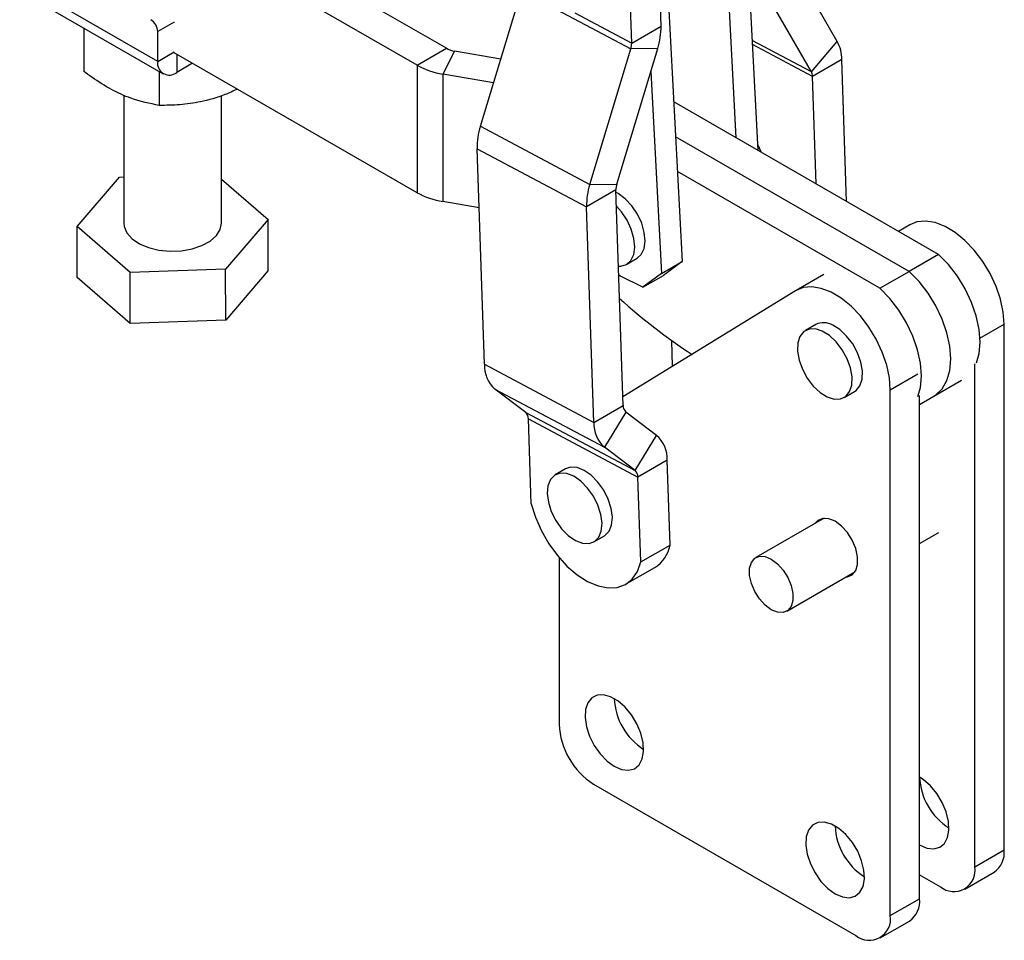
# Model space of a CAD drawing. Extents: x 37 to 414, y 8 to 317.
# Tile 16 of 18: x 340 to 414, y 157 to 227. Entities that reach past the tile are written whole.
import ezdxf

# ---------------------------------------------------------------- set-up
doc = ezdxf.new("R2010")
doc.units = 0
doc.header["$LTSCALE"] = 1.111111
doc.layers.get('0').update_dxf_attribs({"linetype": 'CONTINUOUS'})

msp = doc.modelspace()

# ---------------------------------------------------------------- linework, layer by layer
at = {"color": 7, "linetype": 'CONTINUOUS'}
for p, q in [((372.010675, 225.215954), (353.576983, 235.84487)), ((394.008673, 218.424632), (393.140193, 234.811538)), ((369.784598, 223.930867), (351.350906, 234.559783)), ((388.30574, 226.904577), (388.049311, 234.516643)), ((386.079663, 225.61949), (385.823234, 233.231556)), ((388.688039, 232.241364), (389.918913, 209.016629)), ((401.685844, 225.730361), (398.008002, 232.097719)), ((350.098768, 224.2142), (339.623114, 230.25449)), ((395.679145, 217.461433), (394.974609, 230.75498)), ((374.59054, 219.300756), (377.707253, 229.590526)), ((377.707253, 229.590526), (386.015769, 225.17475)), ((399.717171, 223.438281), (396.039328, 229.80564)), ((340.045989, 229.32132), (350.521643, 223.28103)), ((344.486516, 226.7609), (344.48821, 223.46277)), ((350.098768, 224.2142), (350.097603, 226.483041)), ((386.079663, 225.61949), (388.30574, 226.904577)), ((399.717171, 223.438281), (401.685844, 225.730361)), ((369.784598, 223.930867), (372.010675, 225.215954)), ((372.635702, 225.001324), (371.737808, 223.260151)), ((376.135573, 224.401653), (372.635702, 225.001324)), ((382.899057, 214.884979), (386.015769, 225.17475)), ((384.944102, 214.90997), (388.060815, 225.199742)), ((388.060815, 225.199742), (386.015769, 225.17475)), ((369.789569, 214.250478), (351.355878, 224.879394)), ((402.034095, 224.367959), (399.808018, 223.082872)), ((402.397249, 213.587757), (402.034095, 224.367959)), ((352.745776, 224.077975), (351.540026, 223.38191)), ((369.784598, 223.930867), (369.789569, 214.250478)), ((350.218009, 223.456106), (350.21933, 220.883781)), ((375.589902, 222.600129), (371.737808, 223.260151)), ((371.737808, 223.260151), (371.742779, 213.579761)), ((387.53399, 223.46044), (388.347565, 208.109509)), ((400.082928, 214.922201), (399.808018, 223.082872)), ((347.525943, 221.667851), (347.530942, 211.938767)), ((354.938346, 211.942571), (354.933376, 221.62125)), ((409.375556, 209.564046), (389.275668, 221.153695)), ((374.59054, 219.300756), (382.899057, 214.884979)), ((407.149479, 208.27896), (389.416094, 218.504077)), ((374.345615, 217.595919), (382.654132, 213.180144)), ((374.897178, 201.22279), (374.345615, 217.595919)), ((343.978623, 211.675097), (347.211725, 215.433213)), ((347.211725, 215.433213), (347.529141, 215.444831)), ((354.936627, 215.291723), (358.490665, 212.206241)), ((404.923402, 206.993873), (389.556519, 215.854459)), ((382.899057, 214.884979), (384.944102, 214.90997)), ((384.880209, 214.465231), (382.654132, 213.180144)), ((385.431771, 198.092101), (384.880209, 214.465231)), ((374.496804, 213.107884), (371.742779, 213.579761)), ((383.205694, 196.807014), (382.654132, 213.180144)), ((343.980609, 207.802942), (343.978623, 211.675097)), ((348.001538, 208.182553), (343.978623, 211.675097)), ((358.490665, 212.206241), (355.25756, 208.448126)), ((358.492653, 208.334087), (358.490665, 212.206241)), ((407.200993, 211.820524), (406.332091, 211.318917)), ((409.375556, 209.564046), (407.149479, 208.27896)), ((385.706259, 208.817482), (386.491933, 209.271043)), ((388.347565, 208.109509), (389.918913, 209.016629)), ((389.918913, 209.016629), (388.498666, 207.975438)), ((348.003526, 204.310397), (343.980609, 207.802942)), ((355.25756, 208.448126), (348.001538, 208.182553)), ((348.003526, 204.310397), (348.001538, 208.182553)), ((355.259549, 204.575969), (355.25756, 208.448126)), ((358.492653, 208.334087), (355.259549, 204.575969)), ((385.228406, 207.925223), (385.098209, 207.993894)), ((386.927318, 207.068318), (385.228406, 207.925223)), ((388.347565, 208.109509), (386.927318, 207.068318)), ((386.927318, 207.068318), (388.498666, 207.975438)), ((400.653708, 208.040856), (398.558577, 206.831363)), ((404.923402, 206.993873), (407.149479, 208.27896)), ((398.511384, 206.803235), (385.40974, 198.746088)), ((355.259549, 204.575969), (348.003526, 204.310397)), ((400.051512, 204.245244), (399.265838, 203.791684)), ((414.353979, 164.349623), (414.353979, 204.269395)), ((389.186046, 201.068412), (389.120061, 203.027165)), ((374.897178, 201.22279), (383.205694, 196.807014)), ((412.127902, 163.064536), (412.127902, 201.264721)), ((409.015974, 198.797485), (411.111105, 200.006979)), ((375.699934, 199.334922), (384.008451, 194.919146)), ((378.031489, 197.561989), (375.699934, 199.334922)), ((402.205415, 198.699637), (402.991089, 199.153197)), ((405.711563, 159.360462), (405.711563, 199.280234)), ((407.937639, 160.645549), (407.937639, 198.845733)), ((383.205694, 196.807014), (385.431771, 198.092101)), ((407.937639, 198.174976), (409.015974, 198.797485)), ((378.031489, 197.561989), (386.340005, 193.146213)), ((385.641186, 197.599613), (384.008451, 194.919146)), ((387.97274, 195.826681), (385.641186, 197.599613)), ((378.240903, 197.069503), (386.549419, 192.653726)), ((378.457777, 190.631593), (378.240903, 197.069503)), ((386.340005, 193.146213), (387.97274, 195.826681)), ((386.340005, 193.146213), (384.008451, 194.919146)), ((388.775496, 193.938813), (386.549419, 192.653726)), ((388.99237, 187.500905), (388.775496, 193.938813)), ((381.064385, 193.281065), (380.278711, 192.827505)), ((386.766293, 186.215818), (386.549419, 192.653726)), ((400.678701, 189.533099), (395.500478, 186.543774)), ((407.93764, 187.613468), (409.407428, 188.461959)), ((383.218287, 187.735458), (384.003962, 188.189018)), ((386.766293, 186.215818), (388.99237, 187.500905)), ((380.569988, 186.536208), (380.569988, 173.874384)), ((385.620739, 184.517977), (387.846816, 185.803064)), ((397.852139, 182.470137), (403.030362, 185.459461)), ((383.188902, 169.33829), (403.092649, 157.848102)), ((401.5213, 166.16337), (401.589428, 166.124041)), ((412.127902, 163.064536), (414.353979, 164.349623)), ((407.937639, 162.459297), (409.508989, 161.552176)), ((411.360689, 161.368814), (413.586766, 162.653901)), ((405.711563, 159.360462), (407.937639, 160.645549)), ((404.94435, 157.66474), (407.170426, 158.949827))]:
    msp.add_line(p, q, dxfattribs=at)
at = {"color": 8, "linetype": 'CONTINUOUS'}
for p, q in [((381.759681, 227.915455), (386.079663, 225.61949)), ((351.354682, 227.208737), (350.097603, 226.483041)), ((399.717171, 223.438281), (395.236164, 225.819828)), ((399.808018, 223.082872), (395.252913, 225.5038)), ((350.098768, 224.2142), (351.355847, 224.939896)), ((351.539311, 224.773626), (351.540026, 223.38191)), ((412.51332, 203.206805), (414.353979, 204.269395)), ((405.711563, 199.280234), (407.806694, 200.489728))]:
    msp.add_line(p, q, dxfattribs=at)
at = {"color": 7, "linetype": 'CONTINUOUS', "flags": 128}
for points in [[(395.9141, 217.325958), (395.723001, 217.761048), (395.656696, 217.885027)], [(386.491933, 209.271043), (386.806861, 209.555962), (387.021911, 210.007161), (387.100681, 210.581702), (387.037802, 211.240431), (386.837559, 211.938457), (386.5136, 212.62821), (386.087999, 213.262685), (385.589763, 213.798644), (385.052844, 214.199561), (384.88608, 214.290946)], [(385.074998, 208.682916), (385.249153, 208.682523), (385.68451, 208.805294), (386.021186, 209.102402), (386.236237, 209.553601), (386.315007, 210.128142), (386.252128, 210.786871), (386.051885, 211.484897), (385.727925, 212.17465), (385.302325, 212.809125), (384.921676, 213.234269)], [(347.530942, 211.938767), (347.557994, 211.681612), (347.760144, 211.199441), (348.149605, 210.757232), (348.705382, 210.378821), (349.397513, 210.084609), (350.188685, 209.890459), (351.036244, 209.806836), (351.894498, 209.838248), (352.71718, 209.983002), (353.459937, 210.233295), (354.082728, 210.575631), (354.551978, 210.99156), (354.842391, 211.458653), (354.938346, 211.942571)], [(414.353979, 204.269395), (414.284411, 205.187614), (414.078016, 206.155667), (413.741648, 207.141409), (413.286477, 208.112106), (412.727614, 209.035531), (412.08362, 209.881018), (411.375875, 210.620495), (410.627879, 211.229408), (409.864473, 211.687538), (409.111003, 211.979671), (408.392487, 212.096109), (407.732783, 212.032987), (407.200993, 211.820524)], [(412.258848, 201.340314), (412.447646, 202.032412), (412.520738, 202.911765), (412.446698, 203.875956), (412.228022, 204.892481), (411.87208, 205.927077), (411.39087, 206.944868), (410.800616, 207.911547), (410.12121, 208.794527), (409.375556, 209.564046)], [(409.015974, 198.797485), (409.168269, 198.894541), (409.648717, 199.357838), (410.003806, 199.982451), (410.221569, 200.747325), (410.294661, 201.626679), (410.220621, 202.590869), (410.001945, 203.607394), (409.646003, 204.64199), (409.164793, 205.659782), (408.574539, 206.62646), (407.895133, 207.50944), (407.149479, 208.27896)], [(409.015974, 198.797485), (409.168269, 198.894541), (409.648717, 199.357838), (410.003806, 199.982451), (410.221569, 200.747325), (410.294661, 201.626679), (410.220621, 202.590869), (410.001945, 203.607394), (409.646003, 204.64199), (409.164793, 205.659782), (408.574539, 206.62646), (407.895133, 207.50944), (407.149479, 208.27896)], [(405.711563, 199.280234), (405.641995, 200.198453), (405.4356, 201.166506), (405.099231, 202.152248), (404.644061, 203.122945), (404.085198, 204.04637), (403.441204, 204.891857), (402.733459, 205.631335), (401.985463, 206.240248), (401.222057, 206.698377), (400.468586, 206.99051), (399.75007, 207.106949), (399.090367, 207.043826), (398.511384, 206.803235)], [(407.806694, 198.77014), (407.995492, 199.462238), (408.068584, 200.341592), (407.994544, 201.305782), (407.775868, 202.322307), (407.419926, 203.356903), (406.938716, 204.374695), (406.348462, 205.341373), (405.669056, 206.224354), (404.923402, 206.993873)], [(402.991089, 199.153197), (403.115785, 199.238586), (403.406653, 199.599702), (403.569037, 200.103897), (403.591871, 200.716811), (403.473598, 201.396675), (403.222282, 202.097156), (402.855044, 202.770519), (402.396916, 203.370875), (401.879115, 203.85731), (401.336929, 204.196675)], [(400.551254, 203.743115), (400.021634, 203.912282), (399.54067, 203.899724), (399.141142, 203.706296), (398.850274, 203.34518), (398.687889, 202.840985), (398.665056, 202.22807), (398.783327, 201.548208), (399.034645, 200.847726), (399.40188, 200.174364), (399.860011, 199.574007), (400.377812, 199.087572), (400.919996, 198.748208), (401.449618, 198.579039), (401.930582, 198.591597), (402.330111, 198.785026), (402.620979, 199.146142), (402.783363, 199.650337), (402.806196, 200.263251), (402.687924, 200.943115), (402.436608, 201.643596), (402.06937, 202.316959), (401.611242, 202.917314), (401.09344, 203.40375), (400.551254, 203.743115)], [(382.735422, 191.824434), (382.228272, 192.340184), (381.688426, 192.715637), (381.152675, 192.925204), (380.657527, 192.954607), (380.236728, 192.801842), (379.918953, 192.477317), (379.725859, 192.00315), (379.670604, 191.411654), (379.756955, 190.743138), (379.979026, 190.043161), (380.321683, 189.359426), (380.761576, 188.738527), (381.268726, 188.222778), (381.808572, 187.847326), (382.344323, 187.637757), (382.839471, 187.608354), (383.260271, 187.76112), (383.578045, 188.085644), (383.771139, 188.559812), (383.826394, 189.151307), (383.740043, 189.819823), (383.517972, 190.5198), (383.175315, 191.203535), (382.735422, 191.824434)], [(383.521096, 192.277994), (383.013946, 192.793744), (382.474101, 193.169197), (381.938349, 193.378764), (381.443201, 193.408168), (381.064385, 193.281065)], [(384.003962, 188.189018), (384.045945, 188.21468), (384.363719, 188.539204), (384.556814, 189.013372), (384.612068, 189.604867), (384.525718, 190.273383), (384.303647, 190.97336), (383.960989, 191.657095), (383.521096, 192.277994)], [(378.457777, 190.631593), (378.774691, 189.602886), (379.220877, 188.581265), (379.781119, 187.601571), (380.436312, 186.697217), (381.164111, 185.899045), (381.939695, 185.23427), (382.736615, 184.725571), (383.527692, 184.390289), (384.28595, 184.239862), (384.985528, 184.279418), (385.602569, 184.507611), (386.116028, 184.916658), (386.508397, 185.492608), (386.766293, 186.215818)], [(402.363899, 185.07472), (402.455789, 185.085308), (402.8276, 185.242704), (403.093584, 185.567086), (403.23219, 186.032174), (403.23219, 186.600292), (403.093584, 187.225413), (402.8276, 187.856893), (402.455789, 188.443573), (402.008269, 188.937925), (401.5213, 189.299898), (401.03433, 189.500168), (400.586812, 189.52251), (400.214999, 189.365115), (400.012238, 189.148357)], [(395.421189, 186.491364), (395.779398, 186.641876), (396.210272, 186.619428), (396.6789, 186.42584), (397.147319, 186.076796), (397.57758, 185.600572), (397.934823, 185.035751), (398.190112, 184.428088), (398.32276, 183.826816), (398.322022, 183.280645), (398.187958, 182.833822), (397.93143, 182.522546), (397.573219, 182.372036), (397.142345, 182.394483), (396.673717, 182.588071), (396.205298, 182.937116), (395.775039, 183.413338), (395.417794, 183.978161), (395.162507, 184.585822), (395.02986, 185.187094), (395.030597, 185.733266), (395.164659, 186.180089), (395.421189, 186.491364)], [(384.760251, 170.699339), (385.313853, 170.460511), (385.832671, 170.39821), (386.284105, 170.516349), (386.639789, 170.807506), (386.877376, 171.253385), (386.981935, 171.825971), (386.946897, 172.489288), (386.774465, 173.201656), (386.475472, 173.918313), (386.068705, 174.59423), (385.579724, 175.186935), (385.039252, 175.659189), (384.481249, 175.981318), (383.940777, 176.133079), (383.451795, 176.10494), (383.045029, 175.898665), (382.746036, 175.527218), (382.573603, 175.013936), (382.538566, 174.391073), (382.643125, 173.697766), (382.880711, 172.977575), (383.236396, 172.275754), (383.68783, 171.636401), (384.206648, 171.099687), (384.760251, 170.699339)], [(407.937639, 164.727466), (408.491242, 164.488637), (409.01006, 164.426336), (409.461493, 164.544476), (409.817178, 164.835632), (410.054765, 165.281511), (410.159324, 165.854096), (410.124286, 166.517414), (409.951854, 167.229781), (409.652862, 167.946438), (409.246094, 168.622356), (408.757112, 169.215061), (408.216641, 169.687315), (407.937639, 169.86865)], [(401.5213, 161.023392), (402.074902, 160.784564), (402.59372, 160.722262), (403.045154, 160.840402), (403.400838, 161.131558), (403.638426, 161.577437), (403.742985, 162.150023), (403.707946, 162.81334), (403.535515, 163.525707), (403.236522, 164.242364), (402.829754, 164.918282), (402.340773, 165.510987), (401.800302, 165.983241), (401.242299, 166.305369), (400.701826, 166.457131), (400.212845, 166.428992), (399.806079, 166.222717), (399.507086, 165.85127), (399.334653, 165.337989), (399.299616, 164.715125), (399.404176, 164.021818), (399.641761, 163.301627), (399.997445, 162.599807), (400.448879, 161.960453), (400.967697, 161.42374), (401.5213, 161.023392)]]:
    msp.add_lwpolyline(points, dxfattribs=at)
at = {"color": 7, "linetype": 'CONTINUOUS'}
for centre, radius, start, end in [((348.960419, 226.4309), 1.138379, 2.62524314, 57.41404689), ((382.978569, 226.799893), 5.328199, 342.52332833, 1.12577504), ((399.111487, 224.346605), 2.922686, 0.41860889, 28.25869807), ((372.932115, 226.881906), 1.903798, 241.0529775, 261.04285789), ((384.68997, 225.59218), 1.389961, 342.52329672, 1.12583863), ((350.977644, 224.072087), 0.890291, 170.81487195, 309.17440475), ((372.664075, 229.136911), 5.949309, 241.05289824, 261.04299014), ((399.045593, 223.0773), 0.762446, 0.41870223, 28.25856474), ((379.672805, 217.700602), 5.328218, 162.52336321, 181.12575517), ((387.981311, 213.284827), 5.328208, 162.52334434, 181.12575903), ((386.269932, 214.492535), 1.389992, 162.52351041, 181.12558408), ((372.669052, 219.456531), 5.94932, 241.05289382, 261.04296145), ((415.363504, 239.626612), 45.033059, 227.87533083, 236.73053784), ((400.649357, 203.033631), 1.351083, 59.40915899, 116.26307297), ((377.301797, 201.130671), 2.406383, 177.80613803, 228.26607025), ((386.059063, 198.068069), 0.627752, 177.80607559, 228.26603503), ((377.613612, 197.093534), 0.627752, 357.80614179, 48.26605342), ((385.610311, 196.714895), 2.406381, 177.80611536, 228.26609351), ((386.370881, 194.030933), 2.40638, 357.80610021, 48.26610866), ((385.922127, 192.677757), 0.627753, 357.80618435, 48.26597346), ((386.476871, 187.962763), 2.557547, 302.387859, 349.59608652), ((389.542627, 176.030738), 4.786158, 182.27770338, 237.71692547), ((386.255981, 174.13313), 5.691877, 182.60549863, 237.39448303), ((412.720013, 170.058861), 4.786154, 182.27768025, 237.71692684), ((406.303898, 166.354977), 4.786434, 182.29422684, 237.71586589), ((412.539096, 164.149329), 1.825901, 305.01437889, 6.29777992), ((410.531329, 162.805547), 1.617442, 230.79680857, 9.21401712), ((406.122757, 160.445255), 1.825901, 305.01437889, 6.29777992), ((404.11499, 159.101473), 1.617442, 230.79680857, 9.21401712)]:
    msp.add_arc(centre, radius, start, end, dxfattribs=at)
for points, knots in [([(350.21933, 220.883781), (349.502143, 221.025204), (348.309978, 221.26029), (346.576181, 222.059985), (345.386431, 222.803055), (344.696215, 223.309997), (344.48821, 223.46277)], [0, 0, 0, 0, 0.379384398, 0.630643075, 0.888689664, 1, 1, 1, 1]), ([(356.155062, 222.112171), (355.836069, 221.967852), (354.918513, 221.552732), (353.438779, 221.140899), (351.764688, 220.889112), (350.737586, 220.885569), (350.21933, 220.883781)], [0, 0, 0, 0, 0.163819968, 0.471212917, 0.733183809, 1, 1, 1, 1])]:
    msp.add_open_spline(points, degree=3, knots=knots, dxfattribs=at)

doc.saveas('drawing.dxf')
